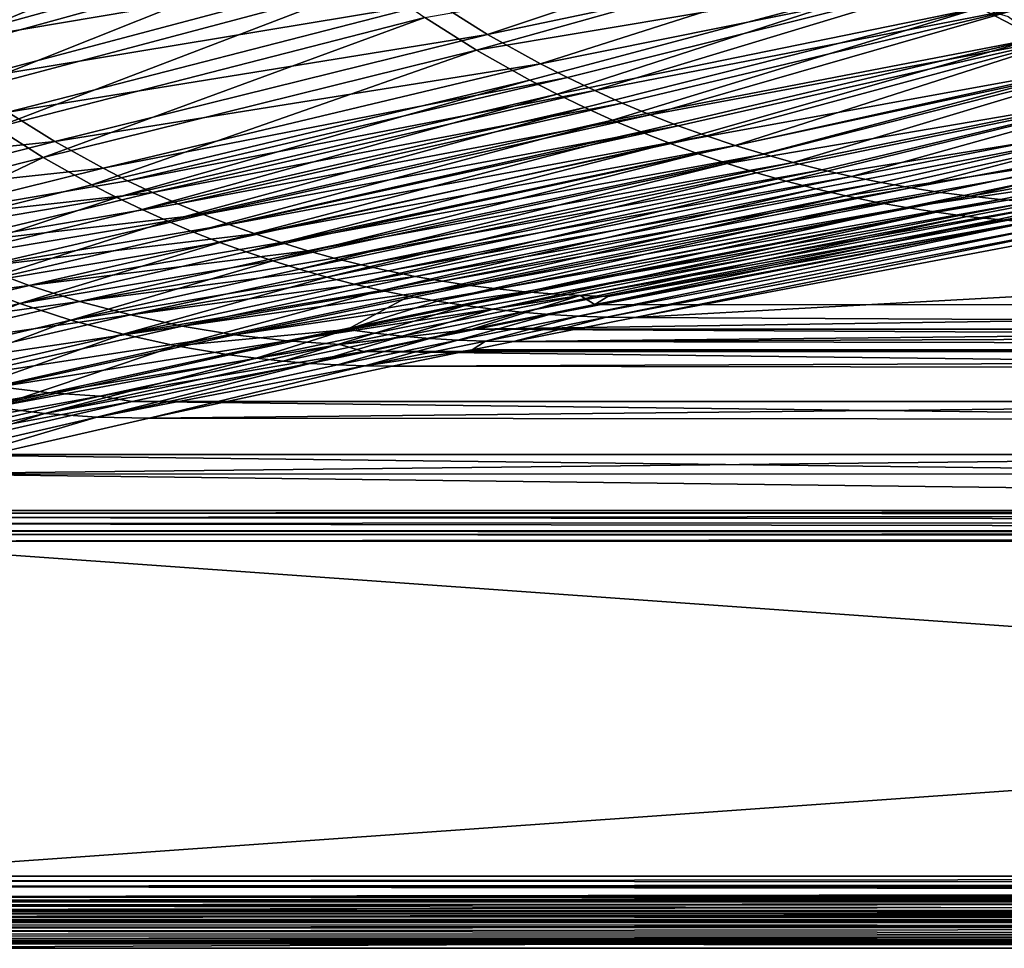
# Model space of a CAD drawing. Header units: metres. Extents: x -900 to 900, y -400 to 400.
# Tile 27 of 249: x -649 to -507, y -400 to -266. Entities that reach past the tile are written whole.
import ezdxf

# ---------------------------------------------------------------- set-up
doc = ezdxf.new("R2010")
doc.units = ezdxf.units.M

msp = doc.modelspace()

# ---------------------------------------------------------------- linework, layer by layer
at = {"layer": 'top'}
for points in [[(-677.656067, -261.323364, -246.625671), (-618.124817, -243.537598, -354.295593), (-671.827026, -266.872192, -246.717346)], [(-618.124817, -243.537598, -354.295593), (-611.74292, -249.608124, -354.386108), (-671.827026, -266.872192, -246.717346)], [(-671.827026, -266.872192, -246.717346), (-611.74292, -249.608124, -354.386108), (-665.726257, -272.122925, -246.811066)], [(-611.74292, -249.608124, -354.386108), (-605.065979, -255.353897, -354.480194), (-665.726257, -272.122925, -246.811066)], [(-528.229431, -250.324661, -454.941284), (-589.249451, -263.618164, -353.408813), (-581.840393, -268.242249, -353.560028)], [(-520.639526, -255.390823, -454.014771), (-528.229431, -250.324661, -454.941284), (-581.840393, -268.242249, -353.560028)], [(-603.340515, -253.29071, -353.127075), (-669.961731, -264.849304, -245.506821), (-663.901611, -270.032257, -245.636459)], [(-596.423035, -258.630585, -353.264374), (-603.340515, -253.29071, -353.127075), (-663.901611, -270.032257, -245.636459)], [(-665.726257, -272.122925, -246.811066), (-605.065979, -255.353897, -354.480194), (-659.367798, -277.063477, -246.906357)], [(-605.065979, -255.353897, -354.480194), (-598.109863, -260.761414, -354.577484), (-659.367798, -277.063477, -246.906357)], [(-590.890991, -265.817963, -354.677704), (-526.829712, -254.661621, -455.796265), (-583.426514, -270.51178, -354.780487)], [(-526.829712, -254.661621, -455.796265), (-519.031982, -259.722626, -454.795502), (-583.426514, -270.51178, -354.780487)], [(-520.639526, -255.390823, -454.014771), (-581.840393, -268.242249, -353.560028), (-574.216492, -272.491699, -353.717712)], [(-512.807922, -260.096436, -452.990753), (-520.639526, -255.390823, -454.014771), (-574.216492, -272.491699, -353.717712)], [(-596.423035, -258.630585, -353.264374), (-663.901611, -270.032257, -245.636459), (-657.586487, -274.902618, -245.771866)], [(-589.249451, -263.618164, -353.408813), (-596.423035, -258.630585, -353.264374), (-657.586487, -274.902618, -245.771866)], [(-583.426514, -270.51178, -354.780487), (-519.031982, -259.722626, -454.795502), (-575.734253, -274.83194, -354.885468)], [(-519.031982, -259.722626, -454.795502), (-571.808411, -276.848724, -354.93869), (-575.734253, -274.83194, -354.885468)], [(-519.031982, -259.722626, -454.795502), (-510.928345, -264.434814, -453.677765), (-571.808411, -276.848724, -354.93869)], [(-659.367798, -277.063477, -246.906357), (-598.109863, -260.761414, -354.577484), (-652.766296, -281.682587, -247.002762)], [(-598.109863, -260.761414, -354.577484), (-590.890991, -265.817963, -354.677704), (-652.766296, -281.682587, -247.002762)], [(-574.216492, -272.491699, -353.717712), (-570.330322, -274.472473, -353.798859), (-512.807922, -260.096436, -452.990753)], [(-570.330322, -274.472473, -353.798859), (-566.398193, -276.355377, -353.8815), (-512.807922, -260.096436, -452.990753)], [(-512.807922, -260.096436, -452.990753), (-566.398193, -276.355377, -353.8815), (-504.763855, -264.418213, -451.868317)], [(-589.249451, -263.618164, -353.408813), (-657.586487, -274.902618, -245.771866), (-651.034851, -279.450592, -245.912582)], [(-581.840393, -268.242249, -353.560028), (-589.249451, -263.618164, -353.408813), (-651.034851, -279.450592, -245.912582)], [(-510.928345, -264.434814, -453.677765), (-567.832458, -278.768463, -354.992371), (-571.808411, -276.848724, -354.93869)], [(-567.832458, -278.768463, -354.992371), (-510.928345, -264.434814, -453.677765), (-563.808838, -280.589996, -355.046387)], [(-566.398193, -276.355377, -353.8815), (-562.422607, -278.139069, -353.965607), (-504.763855, -264.418213, -451.868317)], [(-510.928345, -264.434814, -453.677765), (-502.52182, -268.770874, -452.434357), (-563.808838, -280.589996, -355.046387)], [(-504.763855, -264.418213, -451.868317), (-562.422607, -278.139069, -353.965607), (-558.406189, -279.822113, -354.051086)], [(-558.406189, -279.822113, -354.051086), (-496.536621, -268.332825, -450.646637), (-504.763855, -264.418213, -451.868317)], [(-502.52182, -268.770874, -452.434357), (-510.928345, -264.434814, -453.677765), (-506.772003, -265.683319, -455.29953)], [(-652.766296, -281.682587, -247.002762), (-590.890991, -265.817963, -354.677704), (-645.937073, -285.969696, -247.099792)], [(-590.890991, -265.817963, -354.677704), (-583.426514, -270.51178, -354.780487), (-645.937073, -285.969696, -247.099792)], [(-581.840393, -268.242249, -353.560028), (-651.034851, -279.450592, -245.912582), (-644.264893, -283.666199, -246.05809)], [(-574.216492, -272.491699, -353.717712), (-581.840393, -268.242249, -353.560028), (-644.264893, -283.666199, -246.05809)], [(-563.808838, -280.589996, -355.046387), (-502.52182, -268.770874, -452.434357), (-559.73999, -282.312317, -355.100769)], [(-559.73999, -282.312317, -355.100769), (-502.52182, -268.770874, -452.434357), (-555.628174, -283.934479, -355.155457)], [(-554.35144, -281.403412, -354.137939), (-496.536621, -268.332825, -450.646637), (-558.406189, -279.822113, -354.051086)], [(-555.628174, -283.934479, -355.155457), (-502.52182, -268.770874, -452.434357), (-493.817719, -272.699036, -451.056763)], [(-496.536621, -268.332825, -450.646637), (-554.35144, -281.403412, -354.137939), (-550.260803, -282.882629, -354.226074)], [(-546.136597, -284.259705, -354.31546), (-496.536621, -268.332825, -450.646637), (-550.260803, -282.882629, -354.226074)], [(-488.155487, -271.816986, -449.32489), (-496.536621, -268.332825, -450.646637), (-546.136597, -284.259705, -354.31546)], [(-645.937073, -285.969696, -247.099792), (-583.426514, -270.51178, -354.780487), (-638.895874, -289.91507, -247.196976)], [(-583.426514, -270.51178, -354.780487), (-575.734253, -274.83194, -354.885468), (-638.895874, -289.91507, -247.196976)], [(-644.264893, -283.666199, -246.05809), (-637.294983, -287.539642, -246.207947), (-574.216492, -272.491699, -353.717712)], [(-637.294983, -287.539642, -246.207947), (-570.330322, -274.472473, -353.798859), (-574.216492, -272.491699, -353.717712)], [(-541.981323, -285.534454, -354.406006), (-488.155487, -271.816986, -449.32489), (-546.136597, -284.259705, -354.31546)], [(-488.155487, -271.816986, -449.32489), (-541.981323, -285.534454, -354.406006), (-537.797363, -286.706757, -354.49765)], [(-479.64975, -274.847412, -447.902191), (-488.155487, -271.816986, -449.32489), (-537.797363, -286.706757, -354.49765)], [(-493.817719, -272.699036, -451.056763), (-551.476013, -285.455536, -355.210358), (-555.628174, -283.934479, -355.155457)], [(-547.285889, -286.874664, -355.265503), (-551.476013, -285.455536, -355.210358), (-493.817719, -272.699036, -451.056763)], [(-484.823364, -276.185059, -449.536957), (-547.285889, -286.874664, -355.265503), (-493.817719, -272.699036, -451.056763)], [(-638.895874, -289.91507, -247.196976), (-575.734253, -274.83194, -354.885468), (-635.300842, -291.756805, -247.245453)], [(-637.294983, -287.539642, -246.207947), (-633.740784, -289.34491, -246.284332), (-570.330322, -274.472473, -353.798859)], [(-575.734253, -274.83194, -354.885468), (-571.808411, -276.848724, -354.93869), (-635.300842, -291.756805, -247.245453)], [(-633.740784, -289.34491, -246.284332), (-566.398193, -276.355377, -353.8815), (-570.330322, -274.472473, -353.798859)], [(-479.64975, -274.847412, -447.902191), (-537.797363, -286.706757, -354.49765), (-533.587036, -287.77652, -354.590332)], [(-529.352783, -288.743622, -354.68396), (-479.64975, -274.847412, -447.902191), (-533.587036, -287.77652, -354.590332)], [(-471.048645, -277.400787, -446.377716), (-479.64975, -274.847412, -447.902191), (-529.352783, -288.743622, -354.68396)], [(-566.398193, -276.355377, -353.8815), (-633.740784, -289.34491, -246.284332), (-630.143494, -291.060944, -246.361633)], [(-566.398193, -276.355377, -353.8815), (-630.143494, -291.060944, -246.361633), (-562.422607, -278.139069, -353.965607)], [(-543.060303, -288.191071, -355.320801), (-547.285889, -286.874664, -355.265503), (-484.823364, -276.185059, -449.536957)], [(-538.801819, -289.404053, -355.376221), (-543.060303, -288.191071, -355.320801), (-484.823364, -276.185059, -449.536957)], [(-484.823364, -276.185059, -449.536957), (-475.550812, -279.189728, -447.868408), (-538.801819, -289.404053, -355.376221)], [(-571.808411, -276.848724, -354.93869), (-631.658936, -293.509827, -247.293808), (-635.300842, -291.756805, -247.245453)], [(-571.808411, -276.848724, -354.93869), (-567.832458, -278.768463, -354.992371), (-631.658936, -293.509827, -247.293808)], [(-630.143494, -291.060944, -246.361633), (-626.50531, -292.686493, -246.439758), (-562.422607, -278.139069, -353.965607)], [(-562.422607, -278.139069, -353.965607), (-626.50531, -292.686493, -246.439758), (-558.406189, -279.822113, -354.051086)], [(-525.096985, -289.60791, -354.778534), (-471.048645, -277.400787, -446.377716), (-529.352783, -288.743622, -354.68396)], [(-520.822083, -290.369324, -354.873901), (-471.048645, -277.400787, -446.377716), (-525.096985, -289.60791, -354.778534)], [(-462.380524, -279.455078, -444.751221), (-471.048645, -277.400787, -446.377716), (-520.822083, -290.369324, -354.873901)], [(-644.264893, -283.666199, -246.05809), (-651.034851, -279.450592, -245.912582), (-682.046753, -287.647156, -192.269165)], [(-567.832458, -278.768463, -354.992371), (-627.97229, -295.173187, -247.341949), (-631.658936, -293.509827, -247.293808)], [(-567.832458, -278.768463, -354.992371), (-563.808838, -280.589996, -355.046387), (-627.97229, -295.173187, -247.341949)], [(-475.550812, -279.189728, -447.868408), (-534.512878, -290.512939, -355.431671), (-538.801819, -289.404053, -355.376221)], [(-534.512878, -290.512939, -355.431671), (-475.550812, -279.189728, -447.868408), (-530.196167, -291.517151, -355.487183)], [(-475.550812, -279.189728, -447.868408), (-466.016052, -281.670502, -446.044952), (-530.196167, -291.517151, -355.487183)], [(-462.380524, -279.455078, -444.751221), (-520.822083, -290.369324, -354.873901), (-516.530212, -291.02771, -354.970001)], [(-512.223755, -291.583099, -355.066742), (-462.380524, -279.455078, -444.751221), (-516.530212, -291.02771, -354.970001)], [(-453.66571, -280.998505, -443.027527), (-462.380524, -279.455078, -444.751221), (-512.223755, -291.583099, -355.066742)], [(-563.808838, -280.589996, -355.046387), (-624.243042, -296.745941, -247.389816), (-627.97229, -295.173187, -247.341949)], [(-558.406189, -279.822113, -354.051086), (-626.50531, -292.686493, -246.439758), (-622.828613, -294.220306, -246.518677)], [(-559.73999, -282.312317, -355.100769), (-624.243042, -296.745941, -247.389816), (-563.808838, -280.589996, -355.046387)], [(-622.828613, -294.220306, -246.518677), (-554.35144, -281.403412, -354.137939), (-558.406189, -279.822113, -354.051086)], [(-507.904846, -292.0354, -355.164032), (-453.66571, -280.998505, -443.027527), (-512.223755, -291.583099, -355.066742)], [(-453.66571, -280.998505, -443.027527), (-507.904846, -292.0354, -355.164032), (-503.575958, -292.384491, -355.261749)], [(-645.937073, -285.969696, -247.099792), (-677.295654, -293.978394, -193.363403), (-652.766296, -281.682587, -247.002762)], [(-624.243042, -296.745941, -247.389816), (-559.73999, -282.312317, -355.100769), (-620.473328, -298.227234, -247.437363)], [(-619.115662, -295.661377, -246.598297), (-554.35144, -281.403412, -354.137939), (-622.828613, -294.220306, -246.518677)], [(-620.473328, -298.227234, -247.437363), (-559.73999, -282.312317, -355.100769), (-555.628174, -283.934479, -355.155457)], [(-550.260803, -282.882629, -354.226074), (-554.35144, -281.403412, -354.137939), (-619.115662, -295.661377, -246.598297)], [(-530.196167, -291.517151, -355.487183), (-466.016052, -281.670502, -446.044952), (-525.854126, -292.416168, -355.542664)], [(-466.016052, -281.670502, -446.044952), (-521.489441, -293.209564, -355.598083), (-525.854126, -292.416168, -355.542664)], [(-466.016052, -281.670502, -446.044952), (-456.245483, -283.58139, -444.066681), (-521.489441, -293.209564, -355.598083)], [(-682.046753, -287.647156, -192.269165), (-675.57666, -291.676941, -192.403534), (-644.264893, -283.666199, -246.05809)], [(-675.57666, -291.676941, -192.403534), (-637.294983, -287.539642, -246.207947), (-644.264893, -283.666199, -246.05809)], [(-555.628174, -283.934479, -355.155457), (-616.665344, -299.616241, -247.484512), (-620.473328, -298.227234, -247.437363)], [(-550.260803, -282.882629, -354.226074), (-619.115662, -295.661377, -246.598297), (-615.368591, -297.00943, -246.678574)], [(-551.476013, -285.455536, -355.210358), (-616.665344, -299.616241, -247.484512), (-555.628174, -283.934479, -355.155457)], [(-546.136597, -284.259705, -354.31546), (-550.260803, -282.882629, -354.226074), (-615.368591, -297.00943, -246.678574)], [(-456.245483, -283.58139, -444.066681), (-517.104675, -293.896912, -355.653381), (-521.489441, -293.209564, -355.598083)], [(-512.702454, -294.477905, -355.708527), (-517.104675, -293.896912, -355.653381), (-456.245483, -283.58139, -444.066681)], [(-508.285339, -294.952332, -355.763428), (-512.702454, -294.477905, -355.708527), (-456.245483, -283.58139, -444.066681)], [(-508.285339, -294.952332, -355.763428), (-456.245483, -283.58139, -444.066681), (-503.856049, -295.319946, -355.818115)], [(-546.136597, -284.259705, -354.31546), (-615.368591, -297.00943, -246.678574), (-611.5896, -298.264404, -246.759384)], [(-541.981323, -285.534454, -354.406006), (-546.136597, -284.259705, -354.31546), (-611.5896, -298.264404, -246.759384)], [(-670.562988, -297.752838, -193.449631), (-677.295654, -293.978394, -193.363403), (-645.937073, -285.969696, -247.099792)], [(-638.895874, -289.91507, -247.196976), (-670.562988, -297.752838, -193.449631), (-645.937073, -285.969696, -247.099792)], [(-612.821289, -300.912201, -247.531219), (-616.665344, -299.616241, -247.484512), (-551.476013, -285.455536, -355.210358)], [(-551.476013, -285.455536, -355.210358), (-547.285889, -286.874664, -355.265503), (-612.821289, -300.912201, -247.531219)], [(-541.981323, -285.534454, -354.406006), (-611.5896, -298.264404, -246.759384), (-607.780762, -299.426178, -246.840668)], [(-537.797363, -286.706757, -354.49765), (-541.981323, -285.534454, -354.406006), (-607.780762, -299.426178, -246.840668)], [(-537.797363, -286.706757, -354.49765), (-607.780762, -299.426178, -246.840668), (-603.944275, -300.494659, -246.922348)], [(-533.587036, -287.77652, -354.590332), (-537.797363, -286.706757, -354.49765), (-603.944275, -300.494659, -246.922348)], [(-675.57666, -291.676941, -192.403534), (-668.915039, -295.379852, -192.541458), (-637.294983, -287.539642, -246.207947)], [(-668.915039, -295.379852, -192.541458), (-633.740784, -289.34491, -246.284332), (-637.294983, -287.539642, -246.207947)], [(-547.285889, -286.874664, -355.265503), (-608.943298, -302.114441, -247.577408), (-612.821289, -300.912201, -247.531219)], [(-608.943298, -302.114441, -247.577408), (-547.285889, -286.874664, -355.265503), (-543.060303, -288.191071, -355.320801)], [(-605.033752, -303.222321, -247.623032), (-608.943298, -302.114441, -247.577408), (-543.060303, -288.191071, -355.320801)], [(-605.033752, -303.222321, -247.623032), (-543.060303, -288.191071, -355.320801), (-538.801819, -289.404053, -355.376221)], [(-533.587036, -287.77652, -354.590332), (-603.944275, -300.494659, -246.922348), (-600.082275, -301.469696, -247.004318)], [(-533.587036, -287.77652, -354.590332), (-600.082275, -301.469696, -247.004318), (-529.352783, -288.743622, -354.68396)], [(-633.740784, -289.34491, -246.284332), (-668.915039, -295.379852, -192.541458), (-630.143494, -291.060944, -246.361633)], [(-601.094849, -304.235229, -247.667999), (-605.033752, -303.222321, -247.623032), (-538.801819, -289.404053, -355.376221)], [(-538.801819, -289.404053, -355.376221), (-534.512878, -290.512939, -355.431671), (-601.094849, -304.235229, -247.667999)], [(-600.082275, -301.469696, -247.004318), (-596.196899, -302.351227, -247.086533), (-529.352783, -288.743622, -354.68396)], [(-596.196899, -302.351227, -247.086533), (-525.096985, -289.60791, -354.778534), (-529.352783, -288.743622, -354.68396)], [(-525.096985, -289.60791, -354.778534), (-596.196899, -302.351227, -247.086533), (-592.290283, -303.13913, -247.168869)], [(-592.290283, -303.13913, -247.168869), (-520.822083, -290.369324, -354.873901), (-525.096985, -289.60791, -354.778534)], [(-670.562988, -297.752838, -193.449631), (-638.895874, -289.91507, -247.196976), (-635.300842, -291.756805, -247.245453)], [(-534.512878, -290.512939, -355.431671), (-597.128845, -305.152649, -247.712296), (-601.094849, -304.235229, -247.667999)], [(-534.512878, -290.512939, -355.431671), (-530.196167, -291.517151, -355.487183), (-597.128845, -305.152649, -247.712296)], [(-588.364502, -303.833344, -247.251266), (-520.822083, -290.369324, -354.873901), (-592.290283, -303.13913, -247.168869)], [(-516.530212, -291.02771, -354.970001), (-520.822083, -290.369324, -354.873901), (-588.364502, -303.833344, -247.251266)], [(-516.530212, -291.02771, -354.970001), (-588.364502, -303.833344, -247.251266), (-584.421326, -304.433807, -247.333588)], [(-512.223755, -291.583099, -355.066742), (-516.530212, -291.02771, -354.970001), (-584.421326, -304.433807, -247.333588)], [(-663.642395, -301.192322, -193.534576), (-670.562988, -297.752838, -193.449631), (-635.300842, -291.756805, -247.245453)], [(-668.915039, -295.379852, -192.541458), (-662.079163, -298.74646, -192.682495), (-630.143494, -291.060944, -246.361633)], [(-635.300842, -291.756805, -247.245453), (-631.658936, -293.509827, -247.293808), (-663.642395, -301.192322, -193.534576)], [(-662.079163, -298.74646, -192.682495), (-626.50531, -292.686493, -246.439758), (-630.143494, -291.060944, -246.361633)], [(-530.196167, -291.517151, -355.487183), (-593.138, -305.974152, -247.755814), (-597.128845, -305.152649, -247.712296)], [(-530.196167, -291.517151, -355.487183), (-525.854126, -292.416168, -355.542664), (-593.138, -305.974152, -247.755814)], [(-525.854126, -292.416168, -355.542664), (-589.124695, -306.69928, -247.798508), (-593.138, -305.974152, -247.755814)], [(-525.854126, -292.416168, -355.542664), (-521.489441, -293.209564, -355.598083), (-589.124695, -306.69928, -247.798508)], [(-512.223755, -291.583099, -355.066742), (-584.421326, -304.433807, -247.333588), (-580.462463, -304.940552, -247.415741)], [(-507.904846, -292.0354, -355.164032), (-512.223755, -291.583099, -355.066742), (-580.462463, -304.940552, -247.415741)], [(-507.904846, -292.0354, -355.164032), (-580.462463, -304.940552, -247.415741), (-576.489624, -305.353546, -247.497589)], [(-503.575958, -292.384491, -355.261749), (-507.904846, -292.0354, -355.164032), (-576.489624, -305.353546, -247.497589)], [(-503.575958, -292.384491, -355.261749), (-576.489624, -305.353546, -247.497589), (-572.504822, -305.672729, -247.579025)], [(-499.239929, -292.630249, -355.359833), (-503.575958, -292.384491, -355.261749), (-572.504822, -305.672729, -247.579025)], [(-631.658936, -293.509827, -247.293808), (-627.97229, -295.173187, -247.341949), (-663.642395, -301.192322, -193.534576)], [(-626.50531, -292.686493, -246.439758), (-662.079163, -298.74646, -192.682495), (-622.828613, -294.220306, -246.518677)], [(-521.489441, -293.209564, -355.598083), (-585.091187, -307.327728, -247.840317), (-589.124695, -306.69928, -247.798508)], [(-517.104675, -293.896912, -355.653381), (-585.091187, -307.327728, -247.840317), (-521.489441, -293.209564, -355.598083)], [(-499.239929, -292.630249, -355.359833), (-572.504822, -305.672729, -247.579025), (-568.511597, -305.897797, -247.660004)], [(-499.239929, -292.630249, -355.359833), (-568.511597, -305.897797, -247.660004), (-494.89975, -292.7724, -355.458282)], [(-568.511597, -305.897797, -247.660004), (-564.513855, -306.02829, -247.740448), (-494.89975, -292.7724, -355.458282)], [(-564.513855, -306.02829, -247.740448), (-499.646088, -294.489014, -341.558258), (-494.89975, -292.7724, -355.458282)], [(-663.642395, -301.192322, -193.534576), (-627.97229, -295.173187, -247.341949), (-656.549805, -304.289124, -193.617752)], [(-622.828613, -294.220306, -246.518677), (-662.079163, -298.74646, -192.682495), (-655.086487, -301.767303, -192.826157)], [(-627.97229, -295.173187, -247.341949), (-624.243042, -296.745941, -247.389816), (-656.549805, -304.289124, -193.617752)], [(-655.086487, -301.767303, -192.826157), (-619.115662, -295.661377, -246.598297), (-622.828613, -294.220306, -246.518677)], [(-585.091187, -307.327728, -247.840317), (-517.104675, -293.896912, -355.653381), (-581.039795, -307.859192, -247.88118)], [(-581.039795, -307.859192, -247.88118), (-517.104675, -293.896912, -355.653381), (-512.702454, -294.477905, -355.708527)], [(-512.702454, -294.477905, -355.708527), (-576.9729, -308.293457, -247.921036), (-581.039795, -307.859192, -247.88118)], [(-576.9729, -308.293457, -247.921036), (-512.702454, -294.477905, -355.708527), (-508.285339, -294.952332, -355.763428)], [(-572.892822, -308.630341, -247.959808), (-576.9729, -308.293457, -247.921036), (-508.285339, -294.952332, -355.763428)], [(-508.285339, -294.952332, -355.763428), (-503.856049, -295.319946, -355.818115), (-572.892822, -308.630341, -247.959808)], [(-566.378906, -307.201416, -238.782684), (-350.282684, -307.274475, -238.791977), (-499.646088, -294.489014, -341.558258)], [(-566.378906, -307.201416, -238.782684), (-499.646088, -294.489014, -341.558258), (-564.513855, -306.02829, -247.740448)], [(-615.368591, -297.00943, -246.678574), (-619.115662, -295.661377, -246.598297), (-655.086487, -301.767303, -192.826157)], [(-503.856049, -295.319946, -355.818115), (-568.80188, -308.869751, -247.997437), (-572.892822, -308.630341, -247.959808)], [(-503.856049, -295.319946, -355.818115), (-499.417145, -295.580688, -355.872467), (-568.80188, -308.869751, -247.997437)], [(-499.417145, -295.580688, -355.872467), (-564.702393, -309.011658, -248.033875), (-568.80188, -308.869751, -247.997437)], [(-499.417145, -295.580688, -355.872467), (-494.971283, -295.734497, -355.926453), (-564.702393, -309.011658, -248.033875)], [(-494.971283, -295.734497, -355.926453), (-560.596802, -309.056061, -248.069031), (-564.702393, -309.011658, -248.033875)], [(-494.971283, -295.734497, -355.926453), (-490.521118, -295.781372, -355.980042), (-560.596802, -309.056061, -248.069031)], [(-490.521118, -295.781372, -355.980042), (-350.282684, -297.506622, -341.928955), (-560.596802, -309.056061, -248.069031)], [(-656.549805, -304.289124, -193.617752), (-624.243042, -296.745941, -247.389816), (-620.473328, -298.227234, -247.437363)], [(-647.954163, -304.43457, -192.971954), (-615.368591, -297.00943, -246.678574), (-655.086487, -301.767303, -192.826157)], [(-611.5896, -298.264404, -246.759384), (-615.368591, -297.00943, -246.678574), (-647.954163, -304.43457, -192.971954)], [(-350.282684, -297.506622, -341.928955), (-350.282684, -310.181213, -239.17215), (-560.596802, -309.056061, -248.069031)], [(-620.473328, -298.227234, -247.437363), (-649.301453, -307.036377, -193.698624), (-656.549805, -304.289124, -193.617752)], [(-616.665344, -299.616241, -247.484512), (-649.301453, -307.036377, -193.698624), (-620.473328, -298.227234, -247.437363)], [(-607.780762, -299.426178, -246.840668), (-611.5896, -298.264404, -246.759384), (-647.954163, -304.43457, -192.971954)], [(-607.780762, -299.426178, -246.840668), (-647.954163, -304.43457, -192.971954), (-640.698669, -306.746094, -193.119293)], [(-603.944275, -300.494659, -246.922348), (-607.780762, -299.426178, -246.840668), (-640.698669, -306.746094, -193.119293)], [(-649.301453, -307.036377, -193.698624), (-616.665344, -299.616241, -247.484512), (-612.821289, -300.912201, -247.531219)], [(-641.913818, -309.42807, -193.776688), (-649.301453, -307.036377, -193.698624), (-612.821289, -300.912201, -247.531219)], [(-612.821289, -300.912201, -247.531219), (-608.943298, -302.114441, -247.577408), (-641.913818, -309.42807, -193.776688)], [(-603.944275, -300.494659, -246.922348), (-640.698669, -306.746094, -193.119293), (-600.082275, -301.469696, -247.004318)], [(-655.086487, -301.767303, -192.826157), (-687.419067, -309.70163, -139.230576), (-647.954163, -304.43457, -192.971954)], [(-641.913818, -309.42807, -193.776688), (-608.943298, -302.114441, -247.577408), (-605.033752, -303.222321, -247.623032)], [(-640.698669, -306.746094, -193.119293), (-633.336243, -308.700928, -193.267563), (-600.082275, -301.469696, -247.004318)], [(-633.336243, -308.700928, -193.267563), (-596.196899, -302.351227, -247.086533), (-600.082275, -301.469696, -247.004318)], [(-596.196899, -302.351227, -247.086533), (-633.336243, -308.700928, -193.267563), (-592.290283, -303.13913, -247.168869)], [(-634.40387, -311.458984, -193.851425), (-641.913818, -309.42807, -193.776688), (-605.033752, -303.222321, -247.623032)], [(-634.40387, -311.458984, -193.851425), (-605.033752, -303.222321, -247.623032), (-601.094849, -304.235229, -247.667999)], [(-633.336243, -308.700928, -193.267563), (-625.88324, -310.298218, -193.416153), (-592.290283, -303.13913, -247.168869)], [(-625.88324, -310.298218, -193.416153), (-588.364502, -303.833344, -247.251266), (-592.290283, -303.13913, -247.168869)], [(-647.954163, -304.43457, -192.971954), (-687.419067, -309.70163, -139.230576), (-680.596069, -312.260376, -139.355972)], [(-649.301453, -307.036377, -193.698624), (-682.011414, -314.898407, -139.970749), (-656.549805, -304.289124, -193.617752)], [(-640.698669, -306.746094, -193.119293), (-647.954163, -304.43457, -192.971954), (-680.596069, -312.260376, -139.355972)], [(-597.128845, -305.152649, -247.712296), (-634.40387, -311.458984, -193.851425), (-601.094849, -304.235229, -247.667999)], [(-626.788696, -313.124817, -193.922348), (-634.40387, -311.458984, -193.851425), (-597.128845, -305.152649, -247.712296)], [(-593.138, -305.974152, -247.755814), (-626.788696, -313.124817, -193.922348), (-597.128845, -305.152649, -247.712296)], [(-584.421326, -304.433807, -247.333588), (-588.364502, -303.833344, -247.251266), (-625.88324, -310.298218, -193.416153)], [(-618.355225, -311.537201, -193.564392), (-584.421326, -304.433807, -247.333588), (-625.88324, -310.298218, -193.416153)], [(-580.462463, -304.940552, -247.415741), (-584.421326, -304.433807, -247.333588), (-618.355225, -311.537201, -193.564392)], [(-576.489624, -305.353546, -247.497589), (-580.462463, -304.940552, -247.415741), (-618.355225, -311.537201, -193.564392)], [(-602.085876, -310.814392, -220.910965), (-626.788696, -313.124817, -193.922348), (-593.138, -305.974152, -247.755814)], [(-576.489624, -305.353546, -247.497589), (-618.355225, -311.537201, -193.564392), (-610.764954, -312.417664, -193.711472)], [(-572.504822, -305.672729, -247.579025), (-576.489624, -305.353546, -247.497589), (-610.764954, -312.417664, -193.711472)], [(-572.504822, -305.672729, -247.579025), (-610.764954, -312.417664, -193.711472), (-568.511597, -305.897797, -247.660004)], [(-610.764954, -312.417664, -193.711472), (-603.128113, -312.938934, -193.856552), (-568.511597, -305.897797, -247.660004)], [(-603.128113, -312.938934, -193.856552), (-584.056824, -310.73349, -211.562149), (-568.511597, -305.897797, -247.660004)], [(-589.124695, -306.69928, -247.798508), (-602.085876, -310.814392, -220.910965), (-593.138, -305.974152, -247.755814)], [(-568.511597, -305.897797, -247.660004), (-584.056824, -310.73349, -211.562149), (-566.378906, -307.201416, -238.782684)], [(-568.511597, -305.897797, -247.660004), (-566.378906, -307.201416, -238.782684), (-564.513855, -306.02829, -247.740448)], [(-682.011414, -314.898407, -139.970749), (-649.301453, -307.036377, -193.698624), (-674.940308, -317.196533, -140.03006)], [(-680.596069, -312.260376, -139.355972), (-673.656128, -314.478363, -139.482925), (-640.698669, -306.746094, -193.119293)], [(-649.301453, -307.036377, -193.698624), (-641.913818, -309.42807, -193.776688), (-674.940308, -317.196533, -140.03006)], [(-673.656128, -314.478363, -139.482925), (-633.336243, -308.700928, -193.267563), (-640.698669, -306.746094, -193.119293)], [(-585.091187, -307.327728, -247.840317), (-602.085876, -310.814392, -220.910965), (-589.124695, -306.69928, -247.798508)], [(-602.085876, -310.814392, -220.910965), (-585.091187, -307.327728, -247.840317), (-598.121216, -311.334656, -220.946564)], [(-598.121216, -311.334656, -220.946564), (-585.091187, -307.327728, -247.840317), (-581.039795, -307.859192, -247.88118)], [(-581.039795, -307.859192, -247.88118), (-594.141052, -311.759857, -220.980942), (-598.121216, -311.334656, -220.946564)], [(-576.9729, -308.293457, -247.921036), (-594.141052, -311.759857, -220.980942), (-581.039795, -307.859192, -247.88118)], [(-566.378906, -307.201416, -238.782684), (-584.056824, -310.73349, -211.562149), (-350.282684, -307.274475, -238.791977)], [(-584.056824, -310.73349, -211.562149), (-0.734328, -310.733368, -211.562912), (-350.282684, -307.274475, -238.791977)], [(-674.940308, -317.196533, -140.03006), (-641.913818, -309.42807, -193.776688), (-667.753052, -319.148712, -140.086563)], [(-673.656128, -314.478363, -139.482925), (-666.61499, -316.354614, -139.610962), (-633.336243, -308.700928, -193.267563)], [(-667.753052, -319.148712, -140.086563), (-641.913818, -309.42807, -193.776688), (-634.40387, -311.458984, -193.851425)], [(-666.61499, -316.354614, -139.610962), (-625.88324, -310.298218, -193.416153), (-633.336243, -308.700928, -193.267563)], [(-594.141052, -311.759857, -220.980942), (-576.9729, -308.293457, -247.921036), (-590.147644, -312.089874, -221.013992)], [(-590.147644, -312.089874, -221.013992), (-576.9729, -308.293457, -247.921036), (-572.892822, -308.630341, -247.959808)], [(-586.143188, -312.324585, -221.04567), (-590.147644, -312.089874, -221.013992), (-572.892822, -308.630341, -247.959808)], [(-568.80188, -308.869751, -247.997437), (-586.143188, -312.324585, -221.04567), (-572.892822, -308.630341, -247.959808)], [(-582.130066, -312.463959, -221.075912), (-586.143188, -312.324585, -221.04567), (-568.80188, -308.869751, -247.997437)], [(-564.702393, -309.011658, -248.033875), (-582.130066, -312.463959, -221.075912), (-568.80188, -308.869751, -247.997437)], [(-564.702393, -309.011658, -248.033875), (-578.110535, -312.507965, -221.10463), (-582.130066, -312.463959, -221.075912)], [(-560.596802, -309.056061, -248.069031), (-578.110535, -312.507965, -221.10463), (-564.702393, -309.011658, -248.033875)], [(-560.596802, -309.056061, -248.069031), (-350.282684, -310.181213, -239.17215), (-578.110535, -312.507965, -221.10463)], [(-666.61499, -316.354614, -139.610962), (-659.488098, -317.888062, -139.739578), (-625.88324, -310.298218, -193.416153)], [(-659.488098, -317.888062, -139.739578), (-618.355225, -311.537201, -193.564392), (-625.88324, -310.298218, -193.416153)], [(-619.085754, -314.42218, -193.988907), (-626.788696, -313.124817, -193.922348), (-602.085876, -310.814392, -220.910965)], [(-619.085754, -314.42218, -193.988907), (-602.085876, -310.814392, -220.910965), (-615.206787, -314.931854, -194.020401)], [(-615.206787, -314.931854, -194.020401), (-602.085876, -310.814392, -220.910965), (-598.121216, -311.334656, -220.946564)], [(-603.128113, -312.938934, -193.856552), (-599.733826, -313.965912, -187.435684), (-584.056824, -310.73349, -211.562149)], [(-584.056824, -310.73349, -211.562149), (-599.733826, -313.965912, -187.435684), (-0.734328, -313.965668, -187.437561)], [(-0.734328, -310.733368, -211.562912), (-584.056824, -310.73349, -211.562149), (-0.734328, -313.965668, -187.437561)], [(-350.282684, -310.181213, -239.17215), (-0.734328, -310.181213, -239.17215), (-578.110535, -312.507965, -221.10463)], [(-578.110535, -312.507965, -221.10463), (-0.734328, -310.181213, -239.17215), (-0.734328, -313.707611, -211.955231)], [(-660.466125, -320.750671, -140.139847), (-667.753052, -319.148712, -140.086563), (-634.40387, -311.458984, -193.851425)], [(-626.788696, -313.124817, -193.922348), (-660.466125, -320.750671, -140.139847), (-634.40387, -311.458984, -193.851425)], [(-618.355225, -311.537201, -193.564392), (-659.488098, -317.888062, -139.739578), (-652.290466, -319.077881, -139.868225)], [(-610.764954, -312.417664, -193.711472), (-618.355225, -311.537201, -193.564392), (-652.290466, -319.077881, -139.868225)], [(-611.3125, -315.348511, -194.050613), (-615.206787, -314.931854, -194.020401), (-598.121216, -311.334656, -220.946564)], [(-594.141052, -311.759857, -220.980942), (-611.3125, -315.348511, -194.050613), (-598.121216, -311.334656, -220.946564)], [(-611.3125, -315.348511, -194.050613), (-594.141052, -311.759857, -220.980942), (-607.405029, -315.671997, -194.079483)], [(-607.405029, -315.671997, -194.079483), (-594.141052, -311.759857, -220.980942), (-590.147644, -312.089874, -221.013992)], [(-603.486633, -315.902191, -194.106934), (-607.405029, -315.671997, -194.079483), (-590.147644, -312.089874, -221.013992)], [(-603.486633, -315.902191, -194.106934), (-590.147644, -312.089874, -221.013992), (-586.143188, -312.324585, -221.04567)], [(-599.55957, -316.039001, -194.132904), (-603.486633, -315.902191, -194.106934), (-586.143188, -312.324585, -221.04567)], [(-586.143188, -312.324585, -221.04567), (-582.130066, -312.463959, -221.075912), (-599.55957, -316.039001, -194.132904)], [(-660.466125, -320.750671, -140.139847), (-626.788696, -313.124817, -193.922348), (-653.096069, -321.998932, -140.189484)], [(-626.788696, -313.124817, -193.922348), (-619.085754, -314.42218, -193.988907), (-653.096069, -321.998932, -140.189484)], [(-652.290466, -319.077881, -139.868225), (-645.034607, -319.923615, -139.996216), (-610.764954, -312.417664, -193.711472)], [(-645.034607, -319.923615, -139.996216), (-603.128113, -312.938934, -193.856552), (-610.764954, -312.417664, -193.711472)], [(-645.034607, -319.923615, -139.996216), (-637.735474, -320.424408, -140.122894), (-603.128113, -312.938934, -193.856552)], [(-637.735474, -320.424408, -140.122894), (-599.733826, -313.965912, -187.435684), (-603.128113, -312.938934, -193.856552)], [(-582.130066, -312.463959, -221.075912), (-584.056824, -313.707733, -211.954468), (-599.55957, -316.039001, -194.132904)], [(-584.056824, -313.707733, -211.954468), (-595.625977, -316.082489, -194.157333), (-599.55957, -316.039001, -194.132904)], [(-0.734328, -316.937622, -187.84668), (-595.625977, -316.082489, -194.157333), (-0.734328, -313.707611, -211.955231)], [(-595.625977, -316.082489, -194.157333), (-584.056824, -313.707733, -211.954468), (-0.734328, -313.707611, -211.955231)], [(-578.110535, -312.507965, -221.10463), (-584.056824, -313.707733, -211.954468), (-582.130066, -312.463959, -221.075912)], [(-0.734328, -313.707611, -211.955231), (-584.056824, -313.707733, -211.954468), (-578.110535, -312.507965, -221.10463)], [(-653.096069, -321.998932, -140.189484), (-619.085754, -314.42218, -193.988907), (-615.206787, -314.931854, -194.020401)], [(-653.096069, -321.998932, -140.189484), (-615.206787, -314.931854, -194.020401), (-645.659729, -322.890869, -140.235077)], [(-615.206787, -314.931854, -194.020401), (-611.3125, -315.348511, -194.050613), (-645.659729, -322.890869, -140.235077)], [(-637.735474, -320.424408, -140.122894), (-633.091248, -321.170898, -136.144333), (-599.733826, -313.965912, -187.435684)], [(-599.733826, -313.965912, -187.435684), (-633.091248, -321.170898, -136.144333), (-0.734328, -321.170319, -136.148438)], [(-0.734328, -313.965668, -187.437561), (-599.733826, -313.965912, -187.435684), (-0.734328, -321.170319, -136.148438)], [(-645.659729, -322.890869, -140.235077), (-611.3125, -315.348511, -194.050613), (-607.405029, -315.671997, -194.079483)], [(-638.174072, -323.424713, -140.276199), (-645.659729, -322.890869, -140.235077), (-607.405029, -315.671997, -194.079483)], [(-603.486633, -315.902191, -194.106934), (-638.174072, -323.424713, -140.276199), (-607.405029, -315.671997, -194.079483)], [(-638.174072, -323.424713, -140.276199), (-603.486633, -315.902191, -194.106934), (-599.55957, -316.039001, -194.132904)], [(-630.656067, -323.599487, -140.312469), (-638.174072, -323.424713, -140.276199), (-599.55957, -316.039001, -194.132904)], [(-599.55957, -316.039001, -194.132904), (-595.625977, -316.082489, -194.157333), (-630.656067, -323.599487, -140.312469)], [(-630.656067, -323.599487, -140.312469), (-595.625977, -316.082489, -194.157333), (-0.734328, -316.937622, -187.84668)], [(-0.734328, -324.139069, -136.580261), (-630.656067, -323.599487, -140.312469), (-0.734328, -316.937622, -187.84668)], [(-686.237244, -327.111481, -86.267113), (-645.034607, -319.923615, -139.996216), (-652.290466, -319.077881, -139.868225)], [(-686.237244, -327.111481, -86.267113), (-679.30719, -327.927216, -86.374107), (-645.034607, -319.923615, -139.996216)], [(-679.30719, -327.927216, -86.374107), (-637.735474, -320.424408, -140.122894), (-645.034607, -319.923615, -139.996216)], [(-679.30719, -327.927216, -86.374107), (-672.341675, -328.410309, -86.481537), (-637.735474, -320.424408, -140.122894)], [(-672.341675, -328.410309, -86.481537), (-633.091248, -321.170898, -136.144333), (-637.735474, -320.424408, -140.122894)], [(-645.659729, -322.890869, -140.235077), (-680.018494, -330.917297, -86.505951), (-653.096069, -321.998932, -140.189484)], [(-666.453735, -328.820679, -84.915321), (-633.091248, -321.170898, -136.144333), (-672.341675, -328.410309, -86.481537)], [(-633.091248, -321.170898, -136.144333), (-666.453735, -328.820679, -84.915321), (-0.734328, -328.819641, -84.922119)], [(-0.734328, -321.170319, -136.148438), (-633.091248, -321.170898, -136.144333), (-0.734328, -328.819641, -84.922119)], [(-672.867615, -331.434906, -86.525124), (-680.018494, -330.917297, -86.505951), (-645.659729, -322.890869, -140.235077)], [(-638.174072, -323.424713, -140.276199), (-672.867615, -331.434906, -86.525124), (-645.659729, -322.890869, -140.235077)], [(-665.690369, -331.60611, -86.540955), (-672.867615, -331.434906, -86.525124), (-638.174072, -323.424713, -140.276199)], [(-630.656067, -323.599487, -140.312469), (-665.690369, -331.60611, -86.540955), (-638.174072, -323.424713, -140.276199)], [(-665.690369, -331.60611, -86.540955), (-630.656067, -323.599487, -140.312469), (-0.734328, -324.139069, -136.580261)], [(-0.734328, -331.784698, -85.378685), (-665.690369, -331.60611, -86.540955), (-0.734328, -324.139069, -136.580261)], [(-666.453735, -328.820679, -84.915321), (-699.821045, -336.912384, -33.767075), (-0.734328, -336.912384, -33.767075)], [(-0.734328, -328.819641, -84.922119), (-666.453735, -328.820679, -84.915321), (-0.734328, -336.912384, -33.767075)], [(-0.734328, -339.873474, -34.248688), (-699.821045, -339.873474, -34.248688), (-665.690369, -331.60611, -86.540955)], [(-0.734328, -331.784698, -85.378685), (-0.734328, -339.873474, -34.248688), (-665.690369, -331.60611, -86.540955)], [(-699.821045, -336.912384, -33.767075), (-699.821045, -337.267792, -32.492775), (-0.734328, -336.912384, -33.767075)], [(-699.821045, -337.267792, -32.492775), (-0.734328, -337.447784, -32.089329), (-0.734328, -336.912384, -33.767075)], [(-699.821045, -337.267792, -32.492775), (-699.821045, -337.89444, -31.327679), (-0.734328, -337.447784, -32.089329)], [(-699.821045, -337.89444, -31.327679), (-0.734328, -338.448273, -30.640034), (-0.734328, -337.447784, -32.089329)], [(-699.821045, -337.89444, -31.327679), (-699.821045, -338.761719, -30.328711), (-0.734328, -338.448273, -30.640034)], [(-699.821045, -338.761719, -30.328711), (-0.734328, -339.827301, -29.544678), (-0.734328, -338.448273, -30.640034)], [(-699.821045, -338.761719, -30.328711), (-699.821045, -339.827301, -29.544678), (-0.734328, -339.827301, -29.544678)], [(-699.821045, -339.827301, -29.544678), (-700.734314, -389.60788, -0.803848), (-0.734328, -389.60788, -0.803848)], [(-0.734328, -339.827301, -29.544678), (-699.821045, -339.827301, -29.544678), (-0.734328, -389.60788, -0.803848)], [(-699.821045, -340.363281, -33.032032), (-699.821045, -339.873474, -34.248688), (-0.734328, -340.140503, -33.411907)], [(-0.734328, -340.140503, -33.411907), (-699.821045, -339.873474, -34.248688), (-0.734328, -339.873474, -34.248688)], [(-0.734328, -340.639496, -32.689068), (-699.821045, -340.363281, -33.032032), (-0.734328, -340.140503, -33.411907)], [(-699.821045, -341.327301, -32.142754), (-699.821045, -340.363281, -33.032032), (-0.734328, -340.639496, -32.689068)], [(-0.734328, -341.327301, -32.142754), (-699.821045, -341.327301, -32.142754), (-0.734328, -340.639496, -32.689068)], [(-699.821045, -341.327301, -32.142754), (-0.734328, -341.327301, -32.142754), (-700.734314, -391.111328, -3.399924)], [(-700.734314, -391.111328, -3.399924), (-0.734328, -341.327301, -32.142754), (-0.734328, -391.111328, -3.399924)], [(-700.734314, -389.60788, -0.803848), (-700.734314, -390.311768, -0.456723), (-0.734328, -389.60788, -0.803848)], [(-700.734314, -390.311768, -0.456723), (-0.734328, -390.554504, -0.3623), (-0.734328, -389.60788, -0.803848)], [(-700.734314, -390.311768, -0.456723), (-700.734314, -391.054962, -0.204445), (-0.734328, -390.554504, -0.3623)], [(-700.734314, -391.054962, -0.204445), (-0.734328, -391.563354, -0.091617), (-0.734328, -390.554504, -0.3623)], [(-700.734314, -391.054962, -0.204445), (-700.734314, -392.603882), (-0.734328, -391.563354, -0.091617)], [(-0.734328, -391.111328, -3.399924), (-0.734328, -391.582916, -3.180022), (-700.734314, -391.111328, -3.399924)], [(-0.734328, -391.582916, -3.180022), (-0.734328, -392.08551, -3.04535), (-700.734314, -391.111328, -3.399924)], [(-700.734314, -391.111328, -3.399924), (-0.734328, -392.08551, -3.04535), (-700.734314, -392.603882, -3)], [(-700.734314, -392.603882), (-0.734328, -392.603882), (-0.734328, -391.563354, -0.091617)], [(-710.184204, -393.090515, -3), (-0.734328, -392.603882, -3), (-0.734328, -393.32251, -3)], [(-710.184204, -393.090515, -3), (-700.734314, -392.603882, -3), (-0.734328, -392.603882, -3)], [(-700.734314, -393.32251, -3), (-710.184204, -393.090515, -3), (-0.734328, -393.32251, -3)], [(-0.734328, -392.08551, -3.04535), (-0.734328, -392.603882, -3), (-700.734314, -392.603882, -3)], [(-700.734314, -392.603882), (-700.734314, -393.307709), (-0.734328, -393.307709)], [(-0.734328, -393.307709), (-0.734328, -392.603882), (-700.734314, -392.603882)], [(-700.734314, -393.307709), (-700.734314, -393.754425, -0.016652), (-0.734328, -393.307709)], [(-700.734314, -393.754425, -0.016652), (-700.734314, -394.469604, -0.113575), (-0.734328, -393.307709)], [(-0.734328, -393.307709), (-700.734314, -394.469604, -0.113575), (-0.734328, -395.151855, -0.290434)], [(-700.734314, -393.32251, -3), (-0.734328, -393.32251, -3), (-700.734314, -393.901672, -3.056724)], [(-0.734328, -393.32251, -3), (-0.734328, -394.807526, -3.395593), (-700.734314, -393.901672, -3.056724)], [(-700.734314, -393.901672, -3.056724), (-0.734328, -394.807526, -3.395593), (-700.734314, -394.458832, -3.22474)], [(-0.734328, -394.807526, -3.395593), (-700.734314, -394.722473, -3.348646), (-700.734314, -394.458832, -3.22474)], [(-700.734314, -394.469604, -0.113575), (-700.734314, -395.03891, -0.255184), (-0.734328, -395.151855, -0.290434)], [(-0.734328, -394.807526, -3.395593), (-700.734314, -394.972778, -3.497662), (-700.734314, -394.722473, -3.348646)], [(-0.734328, -395.898926, -4.477523), (-700.734314, -395.424042, -3.865118), (-0.734328, -394.807526, -3.395593)], [(-700.734314, -395.424042, -3.865118), (-700.734314, -394.972778, -3.497662), (-0.734328, -394.807526, -3.395593)], [(-0.734328, -395.151855, -0.290434), (-700.734314, -395.03891, -0.255184), (-700.734314, -395.591583, -0.451673)], [(-700.734314, -395.591583, -0.451673), (-700.734314, -396.12207, -0.701), (-0.734328, -395.151855, -0.290434)], [(-700.734314, -396.12207, -0.701), (-0.734328, -396.817444, -1.133617), (-0.734328, -395.151855, -0.290434)], [(-700.734314, -395.79541, -4.313144), (-700.734314, -395.424042, -3.865118), (-0.734328, -395.898926, -4.477523)], [(-700.734314, -396.072815, -4.82471), (-700.734314, -395.79541, -4.313144), (-0.734328, -395.898926, -4.477523)], [(-700.734314, -396.072815, -4.82471), (-0.734328, -395.898926, -4.477523), (-700.734314, -396.245697, -5.380377)], [(-0.734328, -395.898926, -4.477523), (-0.734328, -396.307465, -5.959025), (-700.734314, -396.245697, -5.380377)], [(-700.734314, -396.12207, -0.701), (-700.734314, -396.625275, -1.000623), (-0.734328, -396.817444, -1.133617)], [(-700.734314, -396.245697, -5.380377), (-0.734328, -396.307465, -5.959025), (-700.734314, -396.307465, -5.959025)], [(-700.734314, -396.307465, -5.959025), (-0.734328, -396.307465, -5.959025), (-700.734314, -397.014709, -87)], [(-0.734328, -396.307465, -5.959025), (-0.734328, -397.014709, -87), (-700.734314, -397.014709, -87)], [(-700.734314, -396.625275, -1.000623), (-700.734314, -397.096649, -1.347691), (-0.734328, -396.817444, -1.133617)], [(-0.734328, -396.817444, -1.133617), (-700.734314, -397.096649, -1.347691), (-700.734314, -397.531799, -1.738888)], [(-0.734328, -396.817444, -1.133617), (-700.734314, -397.531799, -1.738888), (-0.734328, -398.14328, -2.447921)], [(-700.734314, -400.014801, -87), (-700.734314, -397.014709, -87), (-0.734328, -397.014709, -87)], [(-0.734328, -400.014801, -87), (-700.734314, -400.014801, -87), (-0.734328, -397.014709, -87)], [(-700.734314, -397.531799, -1.738888), (-700.734314, -397.926758, -2.170612), (-0.734328, -398.14328, -2.447921)], [(-0.734328, -398.14328, -2.447921), (-700.734314, -397.926758, -2.170612), (-700.734314, -398.277954, -2.638935)], [(-700.734314, -398.277954, -2.638935), (-700.734314, -398.58194, -3.139509), (-0.734328, -398.14328, -2.447921)], [(-700.734314, -398.58194, -3.139509), (-0.734328, -399.000946, -4.106106), (-0.734328, -398.14328, -2.447921)], [(-700.734314, -398.58194, -3.139509), (-700.734314, -398.835876, -3.667798), (-0.734328, -399.000946, -4.106106)], [(-700.734314, -398.835876, -3.667798), (-700.734314, -399.037201, -4.218722), (-0.734328, -399.000946, -4.106106)], [(-0.734328, -399.000946, -4.106106), (-700.734314, -399.037201, -4.218722), (-700.734314, -399.183777, -4.78678)], [(-0.734328, -399.000946, -4.106106), (-700.734314, -399.183777, -4.78678), (-0.734328, -399.307465, -5.947641)], [(-700.734314, -399.183777, -4.78678), (-700.734314, -399.286926, -5.501097), (-0.734328, -399.307465, -5.947641)], [(-0.734328, -399.307465, -5.947641), (-700.734314, -399.286926, -5.501097), (-700.734314, -399.307465, -5.947641)], [(-700.734314, -400.014801, -87), (-0.734328, -400.014801, -87), (-700.734314, -399.307465, -5.947641)], [(-0.734328, -400.014801, -87), (-0.734328, -399.307465, -5.947641), (-700.734314, -399.307465, -5.947641)]]:
    msp.add_3dface(points, dxfattribs=at)

doc.saveas('drawing.dxf')
